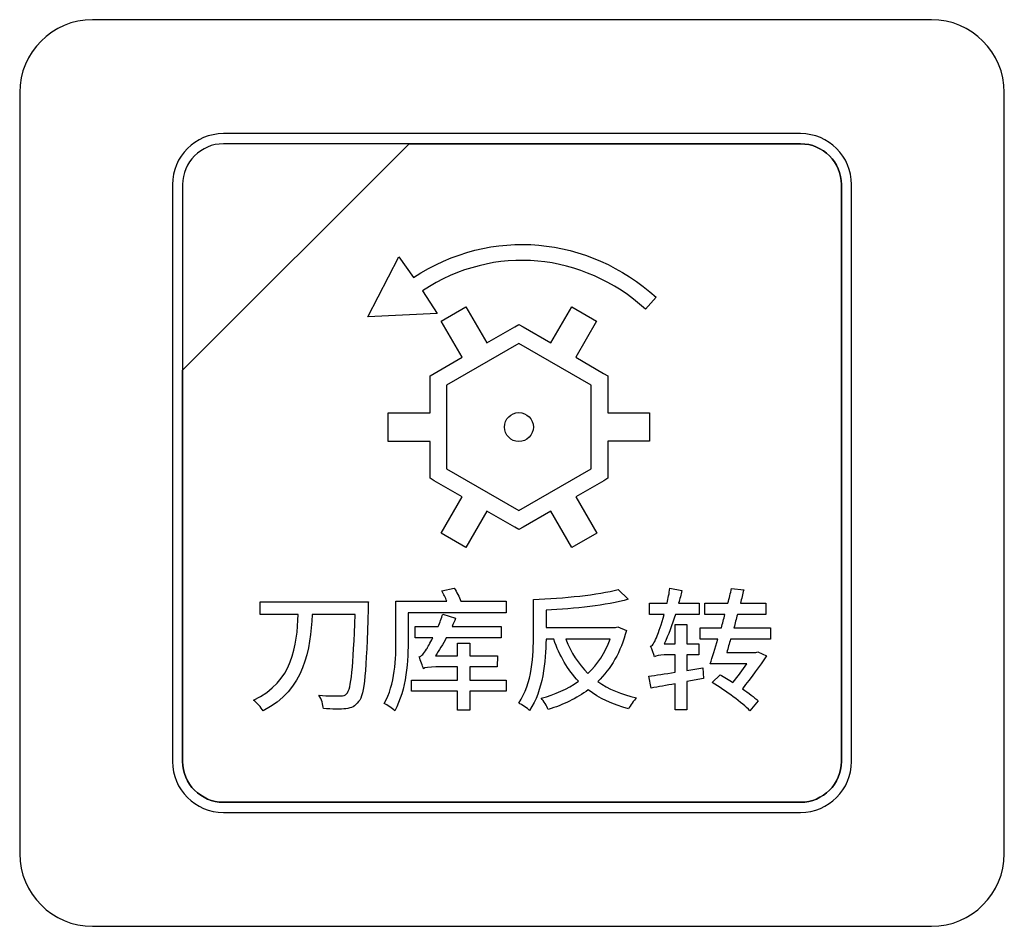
# Model space of a CAD drawing. Header units: millimetres. Extents: x 7146 to 9108, y -1574 to -663.
# Tile 96 of 256: x 7371 to 7392, y -1289 to -1270. Entities that reach past the tile are written whole.
import ezdxf

# ---------------------------------------------------------------- set-up
doc = ezdxf.new("R2010")
doc.units = ezdxf.units.MM
doc.header["$LTSCALE"] = 3

msp = doc.modelspace()

# ---------------------------------------------------------------- linework, layer by layer
at = {"linetype": 'Continuous', "lineweight": 30}
for points, knots in [([(7372.887, -1269.87), (7372.887, -1269.87), (7390.187, -1269.87), (7390.187, -1269.87), (7390.187, -1269.87), (7391.012, -1269.87), (7391.687, -1270.545), (7391.687, -1271.37), (7391.687, -1271.37), (7391.687, -1271.37), (7391.687, -1287.07), (7391.687, -1287.07), (7391.687, -1287.07), (7391.687, -1287.895), (7391.012, -1288.57), (7390.187, -1288.57), (7390.187, -1288.57), (7390.187, -1288.57), (7372.887, -1288.57), (7372.887, -1288.57), (7372.887, -1288.57), (7372.062, -1288.57), (7371.387, -1287.895), (7371.387, -1287.07), (7371.387, -1287.07), (7371.387, -1287.07), (7371.387, -1271.37), (7371.387, -1271.37), (7371.387, -1271.37), (7371.387, -1270.545), (7372.062, -1269.87), (7372.887, -1269.87)], [0, 0, 0, 0, 0.111111, 0.111111, 0.111111, 0.111111, 0.222222, 0.222222, 0.222222, 0.222222, 0.333333, 0.333333, 0.333333, 0.333333, 0.444444, 0.444444, 0.444444, 0.444444, 0.555556, 0.555556, 0.555556, 0.555556, 0.666667, 0.666667, 0.666667, 0.666667, 0.777778, 0.777778, 0.777778, 0.777778, 1, 1, 1, 1]), ([(7372.887, -1269.87), (7372.887, -1269.87), (7390.187, -1269.87), (7390.187, -1269.87), (7390.187, -1269.87), (7391.012, -1269.87), (7391.687, -1270.545), (7391.687, -1271.37), (7391.687, -1271.37), (7391.687, -1271.37), (7391.687, -1287.07), (7391.687, -1287.07), (7391.687, -1287.07), (7391.687, -1287.895), (7391.012, -1288.57), (7390.187, -1288.57), (7390.187, -1288.57), (7390.187, -1288.57), (7372.887, -1288.57), (7372.887, -1288.57), (7372.887, -1288.57), (7372.062, -1288.57), (7371.387, -1287.895), (7371.387, -1287.07), (7371.387, -1287.07), (7371.387, -1287.07), (7371.387, -1271.37), (7371.387, -1271.37), (7371.387, -1271.37), (7371.387, -1270.545), (7372.062, -1269.87), (7372.887, -1269.87)], [0, 0, 0, 0, 0.111111, 0.111111, 0.111111, 0.111111, 0.222222, 0.222222, 0.222222, 0.222222, 0.333333, 0.333333, 0.333333, 0.333333, 0.444444, 0.444444, 0.444444, 0.444444, 0.555556, 0.555556, 0.555556, 0.555556, 0.666667, 0.666667, 0.666667, 0.666667, 0.777778, 0.777778, 0.777778, 0.777778, 1, 1, 1, 1]), ([(7375.587, -1272.22), (7375.587, -1272.22), (7387.487, -1272.22), (7387.487, -1272.22), (7387.487, -1272.22), (7388.064, -1272.22), (7388.537, -1272.692), (7388.537, -1273.27), (7388.537, -1273.27), (7388.537, -1273.27), (7388.537, -1285.17), (7388.537, -1285.17), (7388.537, -1285.17), (7388.537, -1285.747), (7388.064, -1286.22), (7387.487, -1286.22), (7387.487, -1286.22), (7387.487, -1286.22), (7375.587, -1286.22), (7375.587, -1286.22), (7375.587, -1286.22), (7375.009, -1286.22), (7374.537, -1285.747), (7374.537, -1285.17), (7374.537, -1285.17), (7374.537, -1285.17), (7374.537, -1273.27), (7374.537, -1273.27), (7374.537, -1273.27), (7374.537, -1272.692), (7375.009, -1272.22), (7375.587, -1272.22)], [0, 0, 0, 0, 0.111111, 0.111111, 0.111111, 0.111111, 0.222222, 0.222222, 0.222222, 0.222222, 0.333333, 0.333333, 0.333333, 0.333333, 0.444444, 0.444444, 0.444444, 0.444444, 0.555556, 0.555556, 0.555556, 0.555556, 0.666667, 0.666667, 0.666667, 0.666667, 0.777778, 0.777778, 0.777778, 0.777778, 1, 1, 1, 1]), ([(7375.587, -1272.22), (7375.587, -1272.22), (7387.487, -1272.22), (7387.487, -1272.22), (7387.487, -1272.22), (7388.064, -1272.22), (7388.537, -1272.692), (7388.537, -1273.27), (7388.537, -1273.27), (7388.537, -1273.27), (7388.537, -1285.17), (7388.537, -1285.17), (7388.537, -1285.17), (7388.537, -1285.747), (7388.064, -1286.22), (7387.487, -1286.22), (7387.487, -1286.22), (7387.487, -1286.22), (7375.587, -1286.22), (7375.587, -1286.22), (7375.587, -1286.22), (7375.009, -1286.22), (7374.537, -1285.747), (7374.537, -1285.17), (7374.537, -1285.17), (7374.537, -1285.17), (7374.537, -1273.27), (7374.537, -1273.27), (7374.537, -1273.27), (7374.537, -1272.692), (7375.009, -1272.22), (7375.587, -1272.22)], [0, 0, 0, 0, 0.111111, 0.111111, 0.111111, 0.111111, 0.222222, 0.222222, 0.222222, 0.222222, 0.333333, 0.333333, 0.333333, 0.333333, 0.444444, 0.444444, 0.444444, 0.444444, 0.555556, 0.555556, 0.555556, 0.555556, 0.666667, 0.666667, 0.666667, 0.666667, 0.777778, 0.777778, 0.777778, 0.777778, 1, 1, 1, 1]), ([(7375.587, -1272.22), (7375.587, -1272.22), (7387.487, -1272.22), (7387.487, -1272.22), (7387.487, -1272.22), (7388.064, -1272.22), (7388.537, -1272.692), (7388.537, -1273.27), (7388.537, -1273.27), (7388.537, -1273.27), (7388.537, -1285.17), (7388.537, -1285.17), (7388.537, -1285.17), (7388.537, -1285.747), (7388.064, -1286.22), (7387.487, -1286.22), (7387.487, -1286.22), (7387.487, -1286.22), (7375.587, -1286.22), (7375.587, -1286.22), (7375.587, -1286.22), (7375.009, -1286.22), (7374.537, -1285.747), (7374.537, -1285.17), (7374.537, -1285.17), (7374.537, -1285.17), (7374.537, -1273.27), (7374.537, -1273.27), (7374.537, -1273.27), (7374.537, -1272.692), (7375.009, -1272.22), (7375.587, -1272.22)], [0, 0, 0, 0, 0.111111, 0.111111, 0.111111, 0.111111, 0.222222, 0.222222, 0.222222, 0.222222, 0.333333, 0.333333, 0.333333, 0.333333, 0.444444, 0.444444, 0.444444, 0.444444, 0.555556, 0.555556, 0.555556, 0.555556, 0.666667, 0.666667, 0.666667, 0.666667, 0.777778, 0.777778, 0.777778, 0.777778, 1, 1, 1, 1]), ([(7375.587, -1272.22), (7375.587, -1272.22), (7387.487, -1272.22), (7387.487, -1272.22), (7387.487, -1272.22), (7388.064, -1272.22), (7388.537, -1272.692), (7388.537, -1273.27), (7388.537, -1273.27), (7388.537, -1273.27), (7388.537, -1285.17), (7388.537, -1285.17), (7388.537, -1285.17), (7388.537, -1285.747), (7388.064, -1286.22), (7387.487, -1286.22), (7387.487, -1286.22), (7387.487, -1286.22), (7375.587, -1286.22), (7375.587, -1286.22), (7375.587, -1286.22), (7375.009, -1286.22), (7374.537, -1285.747), (7374.537, -1285.17), (7374.537, -1285.17), (7374.537, -1285.17), (7374.537, -1273.27), (7374.537, -1273.27), (7374.537, -1273.27), (7374.537, -1272.692), (7375.009, -1272.22), (7375.587, -1272.22)], [0, 0, 0, 0, 0.111111, 0.111111, 0.111111, 0.111111, 0.222222, 0.222222, 0.222222, 0.222222, 0.333333, 0.333333, 0.333333, 0.333333, 0.444444, 0.444444, 0.444444, 0.444444, 0.555556, 0.555556, 0.555556, 0.555556, 0.666667, 0.666667, 0.666667, 0.666667, 0.777778, 0.777778, 0.777778, 0.777778, 1, 1, 1, 1]), ([(7375.587, -1272.43), (7375.587, -1272.43), (7379.418, -1272.43), (7379.418, -1272.43), (7379.418, -1272.43), (7379.418, -1272.43), (7374.747, -1277.1), (7374.747, -1277.1), (7374.747, -1277.1), (7374.747, -1277.1), (7374.747, -1273.27), (7374.747, -1273.27), (7374.747, -1273.27), (7374.747, -1272.808), (7375.125, -1272.43), (7375.587, -1272.43)], [0, 0, 0, 0, 0.2, 0.2, 0.2, 0.2, 0.4, 0.4, 0.4, 0.4, 0.6, 0.6, 0.6, 0.6, 1, 1, 1, 1]), ([(7379.418, -1272.43), (7379.418, -1272.43), (7379.43, -1272.43), (7379.43, -1272.43), (7379.43, -1272.43), (7379.43, -1272.43), (7387.487, -1272.43), (7387.487, -1272.43), (7387.487, -1272.43), (7387.949, -1272.43), (7388.327, -1272.808), (7388.327, -1273.27), (7388.327, -1273.27), (7388.327, -1273.27), (7388.327, -1285.17), (7388.327, -1285.17), (7388.327, -1285.17), (7388.327, -1285.632), (7387.949, -1286.01), (7387.487, -1286.01), (7387.487, -1286.01), (7387.487, -1286.01), (7375.587, -1286.01), (7375.587, -1286.01), (7375.587, -1286.01), (7375.125, -1286.01), (7374.747, -1285.632), (7374.747, -1285.17), (7374.747, -1285.17), (7374.747, -1285.17), (7374.747, -1277.19), (7374.747, -1277.19), (7374.747, -1277.19), (7374.747, -1277.19), (7374.747, -1277.1), (7374.747, -1277.1), (7374.747, -1277.1), (7374.747, -1277.1), (7379.418, -1272.43), (7379.418, -1272.43)], [0, 0, 0, 0, 0.090909, 0.090909, 0.090909, 0.090909, 0.181818, 0.181818, 0.181818, 0.181818, 0.272727, 0.272727, 0.272727, 0.272727, 0.363636, 0.363636, 0.363636, 0.363636, 0.454545, 0.454545, 0.454545, 0.454545, 0.545455, 0.545455, 0.545455, 0.545455, 0.636364, 0.636364, 0.636364, 0.636364, 0.727273, 0.727273, 0.727273, 0.727273, 0.818182, 0.818182, 0.818182, 0.818182, 1, 1, 1, 1]), ([(7388.327, -1285.17), (7388.327, -1285.17), (7388.327, -1273.27), (7388.327, -1273.27), (7388.327, -1273.27), (7388.327, -1272.808), (7387.949, -1272.43), (7387.487, -1272.43), (7387.487, -1272.43), (7387.487, -1272.43), (7379.43, -1272.43), (7379.43, -1272.43), (7379.43, -1272.43), (7379.43, -1272.43), (7379.418, -1272.43), (7379.418, -1272.43), (7379.418, -1272.43), (7379.418, -1272.43), (7374.747, -1277.1), (7374.747, -1277.1), (7374.747, -1277.1), (7374.747, -1277.1), (7374.747, -1277.19), (7374.747, -1277.19), (7374.747, -1277.19), (7374.747, -1277.19), (7374.747, -1285.17), (7374.747, -1285.17), (7374.747, -1285.17), (7374.747, -1285.632), (7375.125, -1286.01), (7375.587, -1286.01), (7375.587, -1286.01), (7375.587, -1286.01), (7387.487, -1286.01), (7387.487, -1286.01), (7387.487, -1286.01), (7387.949, -1286.01), (7388.327, -1285.632), (7388.327, -1285.17)], [0, 0, 0, 0, 0.090909, 0.090909, 0.090909, 0.090909, 0.181818, 0.181818, 0.181818, 0.181818, 0.272727, 0.272727, 0.272727, 0.272727, 0.363636, 0.363636, 0.363636, 0.363636, 0.454545, 0.454545, 0.454545, 0.454545, 0.545455, 0.545455, 0.545455, 0.545455, 0.636364, 0.636364, 0.636364, 0.636364, 0.727273, 0.727273, 0.727273, 0.727273, 0.818182, 0.818182, 0.818182, 0.818182, 1, 1, 1, 1]), ([(7375.587, -1272.43), (7375.587, -1272.43), (7379.418, -1272.43), (7379.418, -1272.43), (7379.418, -1272.43), (7379.418, -1272.43), (7374.747, -1277.1), (7374.747, -1277.1), (7374.747, -1277.1), (7374.747, -1277.1), (7374.747, -1273.27), (7374.747, -1273.27), (7374.747, -1273.27), (7374.747, -1272.808), (7375.125, -1272.43), (7375.587, -1272.43)], [0, 0, 0, 0, 0.2, 0.2, 0.2, 0.2, 0.4, 0.4, 0.4, 0.4, 0.6, 0.6, 0.6, 0.6, 1, 1, 1, 1]), ([(7379.418, -1272.43), (7379.418, -1272.43), (7379.43, -1272.43), (7379.43, -1272.43), (7379.43, -1272.43), (7379.43, -1272.43), (7387.487, -1272.43), (7387.487, -1272.43), (7387.487, -1272.43), (7387.949, -1272.43), (7388.327, -1272.808), (7388.327, -1273.27), (7388.327, -1273.27), (7388.327, -1273.27), (7388.327, -1285.17), (7388.327, -1285.17), (7388.327, -1285.17), (7388.327, -1285.632), (7387.949, -1286.01), (7387.487, -1286.01), (7387.487, -1286.01), (7387.487, -1286.01), (7375.587, -1286.01), (7375.587, -1286.01), (7375.587, -1286.01), (7375.125, -1286.01), (7374.747, -1285.632), (7374.747, -1285.17), (7374.747, -1285.17), (7374.747, -1285.17), (7374.747, -1277.19), (7374.747, -1277.19), (7374.747, -1277.19), (7374.747, -1277.19), (7374.747, -1277.1), (7374.747, -1277.1), (7374.747, -1277.1), (7374.747, -1277.1), (7379.418, -1272.43), (7379.418, -1272.43)], [0, 0, 0, 0, 0.090909, 0.090909, 0.090909, 0.090909, 0.181818, 0.181818, 0.181818, 0.181818, 0.272727, 0.272727, 0.272727, 0.272727, 0.363636, 0.363636, 0.363636, 0.363636, 0.454545, 0.454545, 0.454545, 0.454545, 0.545455, 0.545455, 0.545455, 0.545455, 0.636364, 0.636364, 0.636364, 0.636364, 0.727273, 0.727273, 0.727273, 0.727273, 0.818182, 0.818182, 0.818182, 0.818182, 1, 1, 1, 1]), ([(7388.327, -1285.17), (7388.327, -1285.17), (7388.327, -1273.27), (7388.327, -1273.27), (7388.327, -1273.27), (7388.327, -1272.808), (7387.949, -1272.43), (7387.487, -1272.43), (7387.487, -1272.43), (7387.487, -1272.43), (7379.43, -1272.43), (7379.43, -1272.43), (7379.43, -1272.43), (7379.43, -1272.43), (7379.418, -1272.43), (7379.418, -1272.43), (7379.418, -1272.43), (7379.418, -1272.43), (7374.747, -1277.1), (7374.747, -1277.1), (7374.747, -1277.1), (7374.747, -1277.1), (7374.747, -1277.19), (7374.747, -1277.19), (7374.747, -1277.19), (7374.747, -1277.19), (7374.747, -1285.17), (7374.747, -1285.17), (7374.747, -1285.17), (7374.747, -1285.632), (7375.125, -1286.01), (7375.587, -1286.01), (7375.587, -1286.01), (7375.587, -1286.01), (7387.487, -1286.01), (7387.487, -1286.01), (7387.487, -1286.01), (7387.949, -1286.01), (7388.327, -1285.632), (7388.327, -1285.17)], [0, 0, 0, 0, 0.090909, 0.090909, 0.090909, 0.090909, 0.181818, 0.181818, 0.181818, 0.181818, 0.272727, 0.272727, 0.272727, 0.272727, 0.363636, 0.363636, 0.363636, 0.363636, 0.454545, 0.454545, 0.454545, 0.454545, 0.545455, 0.545455, 0.545455, 0.545455, 0.636364, 0.636364, 0.636364, 0.636364, 0.727273, 0.727273, 0.727273, 0.727273, 0.818182, 0.818182, 0.818182, 0.818182, 1, 1, 1, 1]), ([(7375.587, -1272.43), (7375.587, -1272.43), (7379.418, -1272.43), (7379.418, -1272.43), (7379.418, -1272.43), (7379.418, -1272.43), (7374.747, -1277.1), (7374.747, -1277.1), (7374.747, -1277.1), (7374.747, -1277.1), (7374.747, -1273.27), (7374.747, -1273.27), (7374.747, -1273.27), (7374.747, -1272.808), (7375.125, -1272.43), (7375.587, -1272.43)], [0, 0, 0, 0, 0.2, 0.2, 0.2, 0.2, 0.4, 0.4, 0.4, 0.4, 0.6, 0.6, 0.6, 0.6, 1, 1, 1, 1]), ([(7379.418, -1272.43), (7379.418, -1272.43), (7379.43, -1272.43), (7379.43, -1272.43), (7379.43, -1272.43), (7379.43, -1272.43), (7387.487, -1272.43), (7387.487, -1272.43), (7387.487, -1272.43), (7387.949, -1272.43), (7388.327, -1272.808), (7388.327, -1273.27), (7388.327, -1273.27), (7388.327, -1273.27), (7388.327, -1285.17), (7388.327, -1285.17), (7388.327, -1285.17), (7388.327, -1285.632), (7387.949, -1286.01), (7387.487, -1286.01), (7387.487, -1286.01), (7387.487, -1286.01), (7375.587, -1286.01), (7375.587, -1286.01), (7375.587, -1286.01), (7375.125, -1286.01), (7374.747, -1285.632), (7374.747, -1285.17), (7374.747, -1285.17), (7374.747, -1285.17), (7374.747, -1277.19), (7374.747, -1277.19), (7374.747, -1277.19), (7374.747, -1277.19), (7374.747, -1277.1), (7374.747, -1277.1), (7374.747, -1277.1), (7374.747, -1277.1), (7379.418, -1272.43), (7379.418, -1272.43)], [0, 0, 0, 0, 0.090909, 0.090909, 0.090909, 0.090909, 0.181818, 0.181818, 0.181818, 0.181818, 0.272727, 0.272727, 0.272727, 0.272727, 0.363636, 0.363636, 0.363636, 0.363636, 0.454545, 0.454545, 0.454545, 0.454545, 0.545455, 0.545455, 0.545455, 0.545455, 0.636364, 0.636364, 0.636364, 0.636364, 0.727273, 0.727273, 0.727273, 0.727273, 0.818182, 0.818182, 0.818182, 0.818182, 1, 1, 1, 1]), ([(7388.327, -1285.17), (7388.327, -1285.17), (7388.327, -1273.27), (7388.327, -1273.27), (7388.327, -1273.27), (7388.327, -1272.808), (7387.949, -1272.43), (7387.487, -1272.43), (7387.487, -1272.43), (7387.487, -1272.43), (7379.43, -1272.43), (7379.43, -1272.43), (7379.43, -1272.43), (7379.43, -1272.43), (7379.418, -1272.43), (7379.418, -1272.43), (7379.418, -1272.43), (7379.418, -1272.43), (7374.747, -1277.1), (7374.747, -1277.1), (7374.747, -1277.1), (7374.747, -1277.1), (7374.747, -1277.19), (7374.747, -1277.19), (7374.747, -1277.19), (7374.747, -1277.19), (7374.747, -1285.17), (7374.747, -1285.17), (7374.747, -1285.17), (7374.747, -1285.632), (7375.125, -1286.01), (7375.587, -1286.01), (7375.587, -1286.01), (7375.587, -1286.01), (7387.487, -1286.01), (7387.487, -1286.01), (7387.487, -1286.01), (7387.949, -1286.01), (7388.327, -1285.632), (7388.327, -1285.17)], [0, 0, 0, 0, 0.090909, 0.090909, 0.090909, 0.090909, 0.181818, 0.181818, 0.181818, 0.181818, 0.272727, 0.272727, 0.272727, 0.272727, 0.363636, 0.363636, 0.363636, 0.363636, 0.454545, 0.454545, 0.454545, 0.454545, 0.545455, 0.545455, 0.545455, 0.545455, 0.636364, 0.636364, 0.636364, 0.636364, 0.727273, 0.727273, 0.727273, 0.727273, 0.818182, 0.818182, 0.818182, 0.818182, 1, 1, 1, 1]), ([(7375.587, -1272.43), (7375.587, -1272.43), (7379.418, -1272.43), (7379.418, -1272.43), (7379.418, -1272.43), (7379.418, -1272.43), (7374.747, -1277.1), (7374.747, -1277.1), (7374.747, -1277.1), (7374.747, -1277.1), (7374.747, -1273.27), (7374.747, -1273.27), (7374.747, -1273.27), (7374.747, -1272.808), (7375.125, -1272.43), (7375.587, -1272.43)], [0, 0, 0, 0, 0.2, 0.2, 0.2, 0.2, 0.4, 0.4, 0.4, 0.4, 0.6, 0.6, 0.6, 0.6, 1, 1, 1, 1]), ([(7379.418, -1272.43), (7379.418, -1272.43), (7379.43, -1272.43), (7379.43, -1272.43), (7379.43, -1272.43), (7379.43, -1272.43), (7387.487, -1272.43), (7387.487, -1272.43), (7387.487, -1272.43), (7387.949, -1272.43), (7388.327, -1272.808), (7388.327, -1273.27), (7388.327, -1273.27), (7388.327, -1273.27), (7388.327, -1285.17), (7388.327, -1285.17), (7388.327, -1285.17), (7388.327, -1285.632), (7387.949, -1286.01), (7387.487, -1286.01), (7387.487, -1286.01), (7387.487, -1286.01), (7375.587, -1286.01), (7375.587, -1286.01), (7375.587, -1286.01), (7375.125, -1286.01), (7374.747, -1285.632), (7374.747, -1285.17), (7374.747, -1285.17), (7374.747, -1285.17), (7374.747, -1277.19), (7374.747, -1277.19), (7374.747, -1277.19), (7374.747, -1277.19), (7374.747, -1277.1), (7374.747, -1277.1), (7374.747, -1277.1), (7374.747, -1277.1), (7379.418, -1272.43), (7379.418, -1272.43)], [0, 0, 0, 0, 0.090909, 0.090909, 0.090909, 0.090909, 0.181818, 0.181818, 0.181818, 0.181818, 0.272727, 0.272727, 0.272727, 0.272727, 0.363636, 0.363636, 0.363636, 0.363636, 0.454545, 0.454545, 0.454545, 0.454545, 0.545455, 0.545455, 0.545455, 0.545455, 0.636364, 0.636364, 0.636364, 0.636364, 0.727273, 0.727273, 0.727273, 0.727273, 0.818182, 0.818182, 0.818182, 0.818182, 1, 1, 1, 1]), ([(7388.327, -1285.17), (7388.327, -1285.17), (7388.327, -1273.27), (7388.327, -1273.27), (7388.327, -1273.27), (7388.327, -1272.808), (7387.949, -1272.43), (7387.487, -1272.43), (7387.487, -1272.43), (7387.487, -1272.43), (7379.43, -1272.43), (7379.43, -1272.43), (7379.43, -1272.43), (7379.43, -1272.43), (7379.418, -1272.43), (7379.418, -1272.43), (7379.418, -1272.43), (7379.418, -1272.43), (7374.747, -1277.1), (7374.747, -1277.1), (7374.747, -1277.1), (7374.747, -1277.1), (7374.747, -1277.19), (7374.747, -1277.19), (7374.747, -1277.19), (7374.747, -1277.19), (7374.747, -1285.17), (7374.747, -1285.17), (7374.747, -1285.17), (7374.747, -1285.632), (7375.125, -1286.01), (7375.587, -1286.01), (7375.587, -1286.01), (7375.587, -1286.01), (7387.487, -1286.01), (7387.487, -1286.01), (7387.487, -1286.01), (7387.949, -1286.01), (7388.327, -1285.632), (7388.327, -1285.17)], [0, 0, 0, 0, 0.090909, 0.090909, 0.090909, 0.090909, 0.181818, 0.181818, 0.181818, 0.181818, 0.272727, 0.272727, 0.272727, 0.272727, 0.363636, 0.363636, 0.363636, 0.363636, 0.454545, 0.454545, 0.454545, 0.454545, 0.545455, 0.545455, 0.545455, 0.545455, 0.636364, 0.636364, 0.636364, 0.636364, 0.727273, 0.727273, 0.727273, 0.727273, 0.818182, 0.818182, 0.818182, 0.818182, 1, 1, 1, 1]), ([(7379.997, -1275.933), (7379.997, -1275.933), (7379.694, -1275.46), (7379.694, -1275.46), (7379.694, -1275.46), (7381.178, -1274.482), (7383.004, -1274.681), (7384.291, -1275.84), (7384.291, -1275.84), (7384.291, -1275.84), (7384.51, -1275.596), (7384.51, -1275.596), (7384.51, -1275.596), (7383.111, -1274.336), (7381.117, -1274.125), (7379.507, -1275.189), (7379.507, -1275.189), (7379.507, -1275.189), (7379.207, -1274.758), (7379.207, -1274.758), (7379.207, -1274.758), (7379.207, -1274.758), (7378.564, -1275.996), (7378.564, -1275.996), (7378.564, -1275.996), (7378.564, -1275.996), (7379.997, -1275.933), (7379.997, -1275.933)], [0, 0, 0, 0, 0.125, 0.125, 0.125, 0.125, 0.25, 0.25, 0.25, 0.25, 0.375, 0.375, 0.375, 0.375, 0.5, 0.5, 0.5, 0.5, 0.625, 0.625, 0.625, 0.625, 0.75, 0.75, 0.75, 0.75, 1, 1, 1, 1]), ([(7382.771, -1275.79), (7382.771, -1275.79), (7382.339, -1276.537), (7382.339, -1276.537), (7382.339, -1276.537), (7382.339, -1276.537), (7381.764, -1276.206), (7381.764, -1276.206), (7381.764, -1276.206), (7381.764, -1276.206), (7381.679, -1276.157), (7381.679, -1276.157), (7381.679, -1276.157), (7381.679, -1276.157), (7381.595, -1276.206), (7381.595, -1276.206), (7381.595, -1276.206), (7381.595, -1276.206), (7381.018, -1276.538), (7381.018, -1276.538), (7381.018, -1276.538), (7381.018, -1276.538), (7380.587, -1275.791), (7380.587, -1275.791), (7380.587, -1275.791), (7380.587, -1275.791), (7380.075, -1276.086), (7380.075, -1276.086), (7380.075, -1276.086), (7380.075, -1276.086), (7380.507, -1276.833), (7380.507, -1276.833), (7380.507, -1276.833), (7380.507, -1276.833), (7379.933, -1277.164), (7379.933, -1277.164), (7379.933, -1277.164), (7379.933, -1277.164), (7379.848, -1277.213), (7379.848, -1277.213), (7379.848, -1277.213), (7379.848, -1277.213), (7379.848, -1277.311), (7379.848, -1277.311), (7379.848, -1277.311), (7379.848, -1277.311), (7379.848, -1277.978), (7379.848, -1277.978), (7379.848, -1277.978), (7379.848, -1277.978), (7378.984, -1277.978), (7378.984, -1277.978), (7378.984, -1277.978), (7378.984, -1277.978), (7378.984, -1278.568), (7378.984, -1278.568), (7378.984, -1278.568), (7378.984, -1278.568), (7379.847, -1278.568), (7379.847, -1278.568), (7379.847, -1278.568), (7379.847, -1278.568), (7379.847, -1279.231), (7379.847, -1279.231), (7379.847, -1279.231), (7379.847, -1279.231), (7379.847, -1279.329), (7379.847, -1279.329), (7379.847, -1279.329), (7379.847, -1279.329), (7379.932, -1279.378), (7379.932, -1279.378), (7379.932, -1279.378), (7379.932, -1279.378), (7380.509, -1279.711), (7380.509, -1279.711), (7380.509, -1279.711), (7380.509, -1279.711), (7380.077, -1280.459), (7380.077, -1280.459), (7380.077, -1280.459), (7380.077, -1280.459), (7380.588, -1280.754), (7380.588, -1280.754), (7380.588, -1280.754), (7380.588, -1280.754), (7381.02, -1280.007), (7381.02, -1280.007), (7381.02, -1280.007), (7381.02, -1280.007), (7381.594, -1280.338), (7381.594, -1280.338), (7381.594, -1280.338), (7381.594, -1280.338), (7381.679, -1280.388), (7381.679, -1280.388), (7381.679, -1280.388), (7381.679, -1280.388), (7381.765, -1280.338), (7381.765, -1280.338), (7381.765, -1280.338), (7381.765, -1280.338), (7382.34, -1280.006), (7382.34, -1280.006), (7382.34, -1280.006), (7382.34, -1280.006), (7382.772, -1280.753), (7382.772, -1280.753), (7382.772, -1280.753), (7382.772, -1280.753), (7383.284, -1280.458), (7383.284, -1280.458), (7383.284, -1280.458), (7383.284, -1280.458), (7382.852, -1279.71), (7382.852, -1279.71), (7382.852, -1279.71), (7382.852, -1279.71), (7383.427, -1279.378), (7383.427, -1279.378), (7383.427, -1279.378), (7383.427, -1279.378), (7383.512, -1279.329), (7383.512, -1279.329), (7383.512, -1279.329), (7383.512, -1279.329), (7383.512, -1279.23), (7383.512, -1279.23), (7383.512, -1279.23), (7383.512, -1279.23), (7383.511, -1278.566), (7383.511, -1278.566), (7383.511, -1278.566), (7383.511, -1278.566), (7384.375, -1278.566), (7384.375, -1278.566), (7384.375, -1278.566), (7384.375, -1278.566), (7384.375, -1277.976), (7384.375, -1277.976), (7384.375, -1277.976), (7384.375, -1277.976), (7383.511, -1277.976), (7383.511, -1277.976), (7383.511, -1277.976), (7383.511, -1277.976), (7383.511, -1277.312), (7383.511, -1277.312), (7383.511, -1277.312), (7383.511, -1277.312), (7383.511, -1277.214), (7383.511, -1277.214), (7383.511, -1277.214), (7383.511, -1277.214), (7383.426, -1277.164), (7383.426, -1277.164), (7383.426, -1277.164), (7383.426, -1277.164), (7382.85, -1276.833), (7382.85, -1276.833), (7382.85, -1276.833), (7382.85, -1276.833), (7383.282, -1276.085), (7383.282, -1276.085), (7383.282, -1276.085), (7383.282, -1276.085), (7382.771, -1275.79), (7382.771, -1275.79)], [0, 0, 0, 0, 0.023256, 0.023256, 0.023256, 0.023256, 0.046512, 0.046512, 0.046512, 0.046512, 0.069767, 0.069767, 0.069767, 0.069767, 0.093023, 0.093023, 0.093023, 0.093023, 0.116279, 0.116279, 0.116279, 0.116279, 0.139535, 0.139535, 0.139535, 0.139535, 0.162791, 0.162791, 0.162791, 0.162791, 0.186047, 0.186047, 0.186047, 0.186047, 0.209302, 0.209302, 0.209302, 0.209302, 0.232558, 0.232558, 0.232558, 0.232558, 0.255814, 0.255814, 0.255814, 0.255814, 0.27907, 0.27907, 0.27907, 0.27907, 0.302326, 0.302326, 0.302326, 0.302326, 0.325581, 0.325581, 0.325581, 0.325581, 0.348837, 0.348837, 0.348837, 0.348837, 0.372093, 0.372093, 0.372093, 0.372093, 0.395349, 0.395349, 0.395349, 0.395349, 0.418605, 0.418605, 0.418605, 0.418605, 0.44186, 0.44186, 0.44186, 0.44186, 0.465116, 0.465116, 0.465116, 0.465116, 0.488372, 0.488372, 0.488372, 0.488372, 0.511628, 0.511628, 0.511628, 0.511628, 0.534884, 0.534884, 0.534884, 0.534884, 0.55814, 0.55814, 0.55814, 0.55814, 0.581395, 0.581395, 0.581395, 0.581395, 0.604651, 0.604651, 0.604651, 0.604651, 0.627907, 0.627907, 0.627907, 0.627907, 0.651163, 0.651163, 0.651163, 0.651163, 0.674419, 0.674419, 0.674419, 0.674419, 0.697674, 0.697674, 0.697674, 0.697674, 0.72093, 0.72093, 0.72093, 0.72093, 0.744186, 0.744186, 0.744186, 0.744186, 0.767442, 0.767442, 0.767442, 0.767442, 0.790698, 0.790698, 0.790698, 0.790698, 0.813953, 0.813953, 0.813953, 0.813953, 0.837209, 0.837209, 0.837209, 0.837209, 0.860465, 0.860465, 0.860465, 0.860465, 0.883721, 0.883721, 0.883721, 0.883721, 0.906977, 0.906977, 0.906977, 0.906977, 0.930233, 0.930233, 0.930233, 0.930233, 0.953488, 0.953488, 0.953488, 0.953488, 1, 1, 1, 1]), ([(7381.679, -1276.549), (7381.679, -1276.549), (7383.171, -1277.41), (7383.171, -1277.41), (7383.171, -1277.41), (7383.171, -1277.41), (7383.172, -1279.132), (7383.172, -1279.132), (7383.172, -1279.132), (7383.172, -1279.132), (7381.679, -1279.994), (7381.679, -1279.994), (7381.679, -1279.994), (7381.679, -1279.994), (7380.187, -1279.133), (7380.187, -1279.133), (7380.187, -1279.133), (7380.187, -1279.133), (7380.188, -1277.409), (7380.188, -1277.409), (7380.188, -1277.409), (7380.188, -1277.409), (7381.679, -1276.549), (7381.679, -1276.549)], [0, 0, 0, 0, 0.142857, 0.142857, 0.142857, 0.142857, 0.285714, 0.285714, 0.285714, 0.285714, 0.428571, 0.428571, 0.428571, 0.428571, 0.571429, 0.571429, 0.571429, 0.571429, 0.714286, 0.714286, 0.714286, 0.714286, 1, 1, 1, 1]), ([(7381.679, -1277.974), (7381.515, -1277.974), (7381.381, -1278.108), (7381.381, -1278.272), (7381.381, -1278.272), (7381.381, -1278.436), (7381.515, -1278.57), (7381.679, -1278.57), (7381.679, -1278.57), (7381.844, -1278.57), (7381.977, -1278.436), (7381.977, -1278.272), (7381.977, -1278.272), (7381.977, -1278.108), (7381.844, -1277.974), (7381.679, -1277.974)], [0, 0, 0, 0, 0.2, 0.2, 0.2, 0.2, 0.4, 0.4, 0.4, 0.4, 0.6, 0.6, 0.6, 0.6, 1, 1, 1, 1]), ([(7380.481, -1281.864), (7380.451, -1281.779), (7380.396, -1281.672), (7380.344, -1281.593), (7380.344, -1281.593), (7380.344, -1281.593), (7380.092, -1281.653), (7380.092, -1281.653), (7380.092, -1281.653), (7380.128, -1281.716), (7380.166, -1281.795), (7380.194, -1281.864), (7380.194, -1281.864), (7380.194, -1281.864), (7379.145, -1281.864), (7379.145, -1281.864), (7379.145, -1281.864), (7379.145, -1281.864), (7379.145, -1282.638), (7379.145, -1282.638), (7379.145, -1282.638), (7379.145, -1283.035), (7379.126, -1283.588), (7378.904, -1283.974), (7378.904, -1283.974), (7378.962, -1284.002), (7379.077, -1284.076), (7379.118, -1284.122), (7379.118, -1284.122), (7379.361, -1283.706), (7379.397, -1283.065), (7379.397, -1282.638), (7379.397, -1282.638), (7379.397, -1282.638), (7379.397, -1282.102), (7379.397, -1282.102), (7379.397, -1282.102), (7379.397, -1282.102), (7381.415, -1282.102), (7381.415, -1282.102), (7381.415, -1282.102), (7381.415, -1282.102), (7381.415, -1281.864), (7381.415, -1281.864), (7381.415, -1281.864), (7381.415, -1281.864), (7380.481, -1281.864), (7380.481, -1281.864)], [0, 0, 0, 0, 0.076923, 0.076923, 0.076923, 0.076923, 0.153846, 0.153846, 0.153846, 0.153846, 0.230769, 0.230769, 0.230769, 0.230769, 0.307692, 0.307692, 0.307692, 0.307692, 0.384615, 0.384615, 0.384615, 0.384615, 0.461538, 0.461538, 0.461538, 0.461538, 0.538462, 0.538462, 0.538462, 0.538462, 0.615385, 0.615385, 0.615385, 0.615385, 0.692308, 0.692308, 0.692308, 0.692308, 0.769231, 0.769231, 0.769231, 0.769231, 0.846154, 0.846154, 0.846154, 0.846154, 1, 1, 1, 1]), ([(7383.718, -1282.392), (7383.718, -1282.392), (7383.671, -1282.406), (7383.671, -1282.406), (7383.671, -1282.406), (7383.671, -1282.406), (7382.24, -1282.406), (7382.24, -1282.406), (7382.24, -1282.406), (7382.24, -1282.406), (7382.24, -1282.047), (7382.24, -1282.047), (7382.24, -1282.047), (7382.831, -1282.02), (7383.483, -1281.954), (7383.934, -1281.823), (7383.934, -1281.823), (7383.934, -1281.823), (7383.723, -1281.62), (7383.723, -1281.62), (7383.723, -1281.62), (7383.321, -1281.738), (7382.601, -1281.801), (7381.98, -1281.828), (7381.98, -1281.828), (7381.98, -1281.828), (7381.98, -1282.553), (7381.98, -1282.553), (7381.98, -1282.553), (7381.98, -1282.972), (7381.955, -1283.555), (7381.676, -1283.966), (7381.676, -1283.966), (7381.739, -1283.993), (7381.851, -1284.07), (7381.9, -1284.117), (7381.9, -1284.117), (7382.174, -1283.711), (7382.232, -1283.101), (7382.24, -1282.649), (7382.24, -1282.649), (7382.24, -1282.649), (7382.399, -1282.649), (7382.399, -1282.649), (7382.399, -1282.649), (7382.519, -1282.994), (7382.686, -1283.282), (7382.908, -1283.514), (7382.908, -1283.514), (7382.683, -1283.676), (7382.42, -1283.791), (7382.141, -1283.865), (7382.141, -1283.865), (7382.19, -1283.922), (7382.253, -1284.026), (7382.286, -1284.095), (7382.286, -1284.095), (7382.587, -1284.004), (7382.867, -1283.873), (7383.11, -1283.69), (7383.11, -1283.69), (7383.335, -1283.867), (7383.611, -1283.996), (7383.94, -1284.081), (7383.94, -1284.081), (7383.975, -1284.015), (7384.049, -1283.911), (7384.104, -1283.859), (7384.104, -1283.859), (7383.789, -1283.788), (7383.524, -1283.676), (7383.305, -1283.52), (7383.305, -1283.52), (7383.576, -1283.257), (7383.781, -1282.915), (7383.896, -1282.466), (7383.896, -1282.466), (7383.896, -1282.466), (7383.718, -1282.392), (7383.718, -1282.392)], [0, 0, 0, 0, 0.047619, 0.047619, 0.047619, 0.047619, 0.095238, 0.095238, 0.095238, 0.095238, 0.142857, 0.142857, 0.142857, 0.142857, 0.190476, 0.190476, 0.190476, 0.190476, 0.238095, 0.238095, 0.238095, 0.238095, 0.285714, 0.285714, 0.285714, 0.285714, 0.333333, 0.333333, 0.333333, 0.333333, 0.380952, 0.380952, 0.380952, 0.380952, 0.428571, 0.428571, 0.428571, 0.428571, 0.47619, 0.47619, 0.47619, 0.47619, 0.52381, 0.52381, 0.52381, 0.52381, 0.571429, 0.571429, 0.571429, 0.571429, 0.619048, 0.619048, 0.619048, 0.619048, 0.666667, 0.666667, 0.666667, 0.666667, 0.714286, 0.714286, 0.714286, 0.714286, 0.761905, 0.761905, 0.761905, 0.761905, 0.809524, 0.809524, 0.809524, 0.809524, 0.857143, 0.857143, 0.857143, 0.857143, 0.904762, 0.904762, 0.904762, 0.904762, 1, 1, 1, 1]), ([(7385.474, -1283.235), (7385.474, -1283.235), (7385.143, -1283.29), (7385.143, -1283.29), (7385.143, -1283.29), (7385.143, -1283.29), (7385.143, -1282.972), (7385.143, -1282.972), (7385.143, -1282.972), (7385.143, -1282.972), (7385.386, -1282.972), (7385.386, -1282.972), (7385.386, -1282.972), (7385.386, -1282.972), (7385.386, -1282.742), (7385.386, -1282.742), (7385.386, -1282.742), (7385.386, -1282.742), (7385.143, -1282.742), (7385.143, -1282.742), (7385.143, -1282.742), (7385.143, -1282.742), (7385.143, -1282.343), (7385.143, -1282.343), (7385.143, -1282.343), (7385.143, -1282.343), (7384.899, -1282.343), (7384.899, -1282.343), (7384.899, -1282.343), (7384.899, -1282.343), (7384.899, -1282.742), (7384.899, -1282.742), (7384.899, -1282.742), (7384.899, -1282.742), (7384.677, -1282.742), (7384.677, -1282.742), (7384.677, -1282.742), (7384.759, -1282.562), (7384.836, -1282.351), (7384.907, -1282.135), (7384.907, -1282.135), (7384.907, -1282.135), (7385.397, -1282.135), (7385.397, -1282.135), (7385.397, -1282.135), (7385.397, -1282.135), (7385.397, -1281.902), (7385.397, -1281.902), (7385.397, -1281.902), (7385.397, -1281.902), (7384.973, -1281.902), (7384.973, -1281.902), (7384.973, -1281.902), (7384.998, -1281.817), (7385.02, -1281.729), (7385.039, -1281.645), (7385.039, -1281.645), (7385.039, -1281.645), (7384.792, -1281.598), (7384.792, -1281.598), (7384.792, -1281.598), (7384.779, -1281.699), (7384.757, -1281.803), (7384.735, -1281.902), (7384.735, -1281.902), (7384.735, -1281.902), (7384.373, -1281.902), (7384.373, -1281.902), (7384.373, -1281.902), (7384.373, -1281.902), (7384.373, -1282.135), (7384.373, -1282.135), (7384.373, -1282.135), (7384.373, -1282.135), (7384.677, -1282.135), (7384.677, -1282.135), (7384.677, -1282.135), (7384.617, -1282.343), (7384.56, -1282.512), (7384.532, -1282.575), (7384.532, -1282.575), (7384.483, -1282.693), (7384.445, -1282.778), (7384.395, -1282.792), (7384.395, -1282.792), (7384.425, -1282.852), (7384.458, -1282.964), (7384.472, -1283.011), (7384.472, -1283.011), (7384.494, -1282.989), (7384.584, -1282.972), (7384.675, -1282.972), (7384.675, -1282.972), (7384.675, -1282.972), (7384.899, -1282.972), (7384.899, -1282.972), (7384.899, -1282.972), (7384.899, -1282.972), (7384.899, -1283.328), (7384.899, -1283.328), (7384.899, -1283.328), (7384.694, -1283.361), (7384.505, -1283.391), (7384.357, -1283.41), (7384.357, -1283.41), (7384.357, -1283.41), (7384.409, -1283.657), (7384.409, -1283.657), (7384.409, -1283.657), (7384.554, -1283.632), (7384.721, -1283.599), (7384.899, -1283.569), (7384.899, -1283.569), (7384.899, -1283.569), (7384.899, -1284.106), (7384.899, -1284.106), (7384.899, -1284.106), (7384.899, -1284.106), (7385.143, -1284.106), (7385.143, -1284.106), (7385.143, -1284.106), (7385.143, -1284.106), (7385.143, -1283.523), (7385.143, -1283.523), (7385.143, -1283.523), (7385.143, -1283.523), (7385.482, -1283.457), (7385.482, -1283.457), (7385.482, -1283.457), (7385.482, -1283.457), (7385.474, -1283.235), (7385.474, -1283.235)], [0, 0, 0, 0, 0.029412, 0.029412, 0.029412, 0.029412, 0.058824, 0.058824, 0.058824, 0.058824, 0.088235, 0.088235, 0.088235, 0.088235, 0.117647, 0.117647, 0.117647, 0.117647, 0.147059, 0.147059, 0.147059, 0.147059, 0.176471, 0.176471, 0.176471, 0.176471, 0.205882, 0.205882, 0.205882, 0.205882, 0.235294, 0.235294, 0.235294, 0.235294, 0.264706, 0.264706, 0.264706, 0.264706, 0.294118, 0.294118, 0.294118, 0.294118, 0.323529, 0.323529, 0.323529, 0.323529, 0.352941, 0.352941, 0.352941, 0.352941, 0.382353, 0.382353, 0.382353, 0.382353, 0.411765, 0.411765, 0.411765, 0.411765, 0.441176, 0.441176, 0.441176, 0.441176, 0.470588, 0.470588, 0.470588, 0.470588, 0.5, 0.5, 0.5, 0.5, 0.529412, 0.529412, 0.529412, 0.529412, 0.558824, 0.558824, 0.558824, 0.558824, 0.588235, 0.588235, 0.588235, 0.588235, 0.617647, 0.617647, 0.617647, 0.617647, 0.647059, 0.647059, 0.647059, 0.647059, 0.676471, 0.676471, 0.676471, 0.676471, 0.705882, 0.705882, 0.705882, 0.705882, 0.735294, 0.735294, 0.735294, 0.735294, 0.764706, 0.764706, 0.764706, 0.764706, 0.794118, 0.794118, 0.794118, 0.794118, 0.823529, 0.823529, 0.823529, 0.823529, 0.852941, 0.852941, 0.852941, 0.852941, 0.882353, 0.882353, 0.882353, 0.882353, 0.911765, 0.911765, 0.911765, 0.911765, 0.941176, 0.941176, 0.941176, 0.941176, 1, 1, 1, 1]), ([(7386.865, -1282.647), (7386.865, -1282.647), (7386.865, -1282.411), (7386.865, -1282.411), (7386.865, -1282.411), (7386.865, -1282.411), (7386.112, -1282.411), (7386.112, -1282.411), (7386.112, -1282.411), (7386.136, -1282.321), (7386.158, -1282.228), (7386.183, -1282.137), (7386.183, -1282.137), (7386.183, -1282.137), (7386.769, -1282.137), (7386.769, -1282.137), (7386.769, -1282.137), (7386.769, -1282.137), (7386.769, -1281.905), (7386.769, -1281.905), (7386.769, -1281.905), (7386.769, -1281.905), (7386.246, -1281.905), (7386.246, -1281.905), (7386.246, -1281.905), (7386.271, -1281.812), (7386.292, -1281.716), (7386.314, -1281.631), (7386.314, -1281.631), (7386.314, -1281.631), (7386.063, -1281.601), (7386.063, -1281.601), (7386.063, -1281.601), (7386.041, -1281.699), (7386.016, -1281.801), (7385.989, -1281.905), (7385.989, -1281.905), (7385.989, -1281.905), (7385.515, -1281.905), (7385.515, -1281.905), (7385.515, -1281.905), (7385.515, -1281.905), (7385.515, -1282.137), (7385.515, -1282.137), (7385.515, -1282.137), (7385.515, -1282.137), (7385.928, -1282.137), (7385.928, -1282.137), (7385.928, -1282.137), (7385.904, -1282.228), (7385.879, -1282.321), (7385.854, -1282.411), (7385.854, -1282.411), (7385.854, -1282.411), (7385.416, -1282.411), (7385.416, -1282.411), (7385.416, -1282.411), (7385.416, -1282.411), (7385.416, -1282.647), (7385.416, -1282.647), (7385.416, -1282.647), (7385.416, -1282.647), (7385.783, -1282.647), (7385.783, -1282.647), (7385.783, -1282.647), (7385.729, -1282.838), (7385.671, -1283.016), (7385.622, -1283.158), (7385.622, -1283.158), (7385.622, -1283.158), (7386.377, -1283.158), (7386.377, -1283.158), (7386.377, -1283.158), (7386.292, -1283.279), (7386.191, -1283.413), (7386.093, -1283.539), (7386.093, -1283.539), (7386.005, -1283.484), (7385.912, -1283.429), (7385.827, -1283.38), (7385.827, -1283.38), (7385.827, -1283.38), (7385.663, -1283.544), (7385.663, -1283.544), (7385.663, -1283.544), (7385.945, -1283.711), (7386.282, -1283.961), (7386.443, -1284.122), (7386.443, -1284.122), (7386.443, -1284.122), (7386.613, -1283.919), (7386.613, -1283.919), (7386.613, -1283.919), (7386.533, -1283.848), (7386.416, -1283.761), (7386.287, -1283.668), (7386.287, -1283.668), (7386.462, -1283.446), (7386.648, -1283.197), (7386.785, -1282.994), (7386.785, -1282.994), (7386.785, -1282.994), (7386.605, -1282.907), (7386.605, -1282.907), (7386.605, -1282.907), (7386.605, -1282.907), (7386.563, -1282.92), (7386.563, -1282.92), (7386.563, -1282.92), (7386.563, -1282.92), (7385.967, -1282.92), (7385.967, -1282.92), (7385.967, -1282.92), (7385.991, -1282.833), (7386.016, -1282.742), (7386.043, -1282.647), (7386.043, -1282.647), (7386.043, -1282.647), (7386.865, -1282.647), (7386.865, -1282.647)], [0, 0, 0, 0, 0.032258, 0.032258, 0.032258, 0.032258, 0.064516, 0.064516, 0.064516, 0.064516, 0.096774, 0.096774, 0.096774, 0.096774, 0.129032, 0.129032, 0.129032, 0.129032, 0.16129, 0.16129, 0.16129, 0.16129, 0.193548, 0.193548, 0.193548, 0.193548, 0.225806, 0.225806, 0.225806, 0.225806, 0.258065, 0.258065, 0.258065, 0.258065, 0.290323, 0.290323, 0.290323, 0.290323, 0.322581, 0.322581, 0.322581, 0.322581, 0.354839, 0.354839, 0.354839, 0.354839, 0.387097, 0.387097, 0.387097, 0.387097, 0.419355, 0.419355, 0.419355, 0.419355, 0.451613, 0.451613, 0.451613, 0.451613, 0.483871, 0.483871, 0.483871, 0.483871, 0.516129, 0.516129, 0.516129, 0.516129, 0.548387, 0.548387, 0.548387, 0.548387, 0.580645, 0.580645, 0.580645, 0.580645, 0.612903, 0.612903, 0.612903, 0.612903, 0.645161, 0.645161, 0.645161, 0.645161, 0.677419, 0.677419, 0.677419, 0.677419, 0.709677, 0.709677, 0.709677, 0.709677, 0.741935, 0.741935, 0.741935, 0.741935, 0.774194, 0.774194, 0.774194, 0.774194, 0.806452, 0.806452, 0.806452, 0.806452, 0.83871, 0.83871, 0.83871, 0.83871, 0.870968, 0.870968, 0.870968, 0.870968, 0.903226, 0.903226, 0.903226, 0.903226, 0.935484, 0.935484, 0.935484, 0.935484, 1, 1, 1, 1]), ([(7376.344, -1281.88), (7376.344, -1281.88), (7376.344, -1282.137), (7376.344, -1282.137), (7376.344, -1282.137), (7376.344, -1282.137), (7377.129, -1282.137), (7377.129, -1282.137), (7377.129, -1282.137), (7377.105, -1282.772), (7377.022, -1283.525), (7376.209, -1283.903), (7376.209, -1283.903), (7376.281, -1283.961), (7376.365, -1284.054), (7376.404, -1284.125), (7376.404, -1284.125), (7377.266, -1283.692), (7377.381, -1282.855), (7377.417, -1282.137), (7377.417, -1282.137), (7377.417, -1282.137), (7378.301, -1282.137), (7378.301, -1282.137), (7378.301, -1282.137), (7378.265, -1283.227), (7378.224, -1283.679), (7378.128, -1283.774), (7378.128, -1283.774), (7378.096, -1283.81), (7378.063, -1283.821), (7378.005, -1283.818), (7378.005, -1283.818), (7377.931, -1283.818), (7377.753, -1283.821), (7377.556, -1283.805), (7377.556, -1283.805), (7377.611, -1283.881), (7377.644, -1284.004), (7377.649, -1284.078), (7377.649, -1284.078), (7377.822, -1284.089), (7378.008, -1284.095), (7378.112, -1284.081), (7378.112, -1284.081), (7378.227, -1284.065), (7378.301, -1284.034), (7378.375, -1283.936), (7378.375, -1283.936), (7378.498, -1283.785), (7378.531, -1283.325), (7378.572, -1282.02), (7378.572, -1282.02), (7378.575, -1281.981), (7378.575, -1281.88), (7378.575, -1281.88), (7378.575, -1281.88), (7378.575, -1281.88), (7376.344, -1281.88), (7376.344, -1281.88)], [0, 0, 0, 0, 0.0625, 0.0625, 0.0625, 0.0625, 0.125, 0.125, 0.125, 0.125, 0.1875, 0.1875, 0.1875, 0.1875, 0.25, 0.25, 0.25, 0.25, 0.3125, 0.3125, 0.3125, 0.3125, 0.375, 0.375, 0.375, 0.375, 0.4375, 0.4375, 0.4375, 0.4375, 0.5, 0.5, 0.5, 0.5, 0.5625, 0.5625, 0.5625, 0.5625, 0.625, 0.625, 0.625, 0.625, 0.6875, 0.6875, 0.6875, 0.6875, 0.75, 0.75, 0.75, 0.75, 0.8125, 0.8125, 0.8125, 0.8125, 0.875, 0.875, 0.875, 0.875, 1, 1, 1, 1]), ([(7380.665, -1283.219), (7380.665, -1283.219), (7381.234, -1283.219), (7381.234, -1283.219), (7381.234, -1283.219), (7381.234, -1283.219), (7381.237, -1282.991), (7381.237, -1282.991), (7381.237, -1282.991), (7381.237, -1282.991), (7380.665, -1282.991), (7380.665, -1282.991), (7380.665, -1282.991), (7380.665, -1282.991), (7380.665, -1282.731), (7380.665, -1282.731), (7380.665, -1282.731), (7380.665, -1282.731), (7380.413, -1282.731), (7380.413, -1282.731), (7380.413, -1282.731), (7380.413, -1282.731), (7380.413, -1282.991), (7380.413, -1282.991), (7380.413, -1282.991), (7380.413, -1282.991), (7379.961, -1282.991), (7379.961, -1282.991), (7379.961, -1282.991), (7380.035, -1282.879), (7380.112, -1282.753), (7380.183, -1282.619), (7380.183, -1282.619), (7380.183, -1282.619), (7381.311, -1282.619), (7381.311, -1282.619), (7381.311, -1282.619), (7381.311, -1282.619), (7381.311, -1282.389), (7381.311, -1282.389), (7381.311, -1282.389), (7381.311, -1282.389), (7380.3, -1282.389), (7380.3, -1282.389), (7380.3, -1282.389), (7380.328, -1282.332), (7380.35, -1282.272), (7380.374, -1282.217), (7380.374, -1282.217), (7380.374, -1282.217), (7380.109, -1282.129), (7380.109, -1282.129), (7380.109, -1282.129), (7380.084, -1282.217), (7380.049, -1282.304), (7380.013, -1282.389), (7380.013, -1282.389), (7380.013, -1282.389), (7379.542, -1282.389), (7379.542, -1282.389), (7379.542, -1282.389), (7379.542, -1282.389), (7379.542, -1282.619), (7379.542, -1282.619), (7379.542, -1282.619), (7379.542, -1282.619), (7379.906, -1282.619), (7379.906, -1282.619), (7379.906, -1282.619), (7379.849, -1282.731), (7379.799, -1282.816), (7379.775, -1282.855), (7379.775, -1282.855), (7379.717, -1282.942), (7379.674, -1283), (7379.622, -1283.013), (7379.622, -1283.013), (7379.652, -1283.079), (7379.695, -1283.205), (7379.709, -1283.257), (7379.709, -1283.257), (7379.731, -1283.232), (7379.838, -1283.219), (7379.969, -1283.219), (7379.969, -1283.219), (7379.969, -1283.219), (7380.413, -1283.219), (7380.413, -1283.219), (7380.413, -1283.219), (7380.413, -1283.219), (7380.413, -1283.49), (7380.413, -1283.49), (7380.413, -1283.49), (7380.413, -1283.49), (7379.468, -1283.49), (7379.468, -1283.49), (7379.468, -1283.49), (7379.468, -1283.49), (7379.468, -1283.722), (7379.468, -1283.722), (7379.468, -1283.722), (7379.468, -1283.722), (7380.413, -1283.722), (7380.413, -1283.722), (7380.413, -1283.722), (7380.413, -1283.722), (7380.413, -1284.108), (7380.413, -1284.108), (7380.413, -1284.108), (7380.413, -1284.108), (7380.665, -1284.108), (7380.665, -1284.108), (7380.665, -1284.108), (7380.665, -1284.108), (7380.665, -1283.722), (7380.665, -1283.722), (7380.665, -1283.722), (7380.665, -1283.722), (7381.415, -1283.722), (7381.415, -1283.722), (7381.415, -1283.722), (7381.415, -1283.722), (7381.415, -1283.49), (7381.415, -1283.49), (7381.415, -1283.49), (7381.415, -1283.49), (7380.665, -1283.49), (7380.665, -1283.49), (7380.665, -1283.49), (7380.665, -1283.49), (7380.665, -1283.219), (7380.665, -1283.219)], [0, 0, 0, 0, 0.029412, 0.029412, 0.029412, 0.029412, 0.058824, 0.058824, 0.058824, 0.058824, 0.088235, 0.088235, 0.088235, 0.088235, 0.117647, 0.117647, 0.117647, 0.117647, 0.147059, 0.147059, 0.147059, 0.147059, 0.176471, 0.176471, 0.176471, 0.176471, 0.205882, 0.205882, 0.205882, 0.205882, 0.235294, 0.235294, 0.235294, 0.235294, 0.264706, 0.264706, 0.264706, 0.264706, 0.294118, 0.294118, 0.294118, 0.294118, 0.323529, 0.323529, 0.323529, 0.323529, 0.352941, 0.352941, 0.352941, 0.352941, 0.382353, 0.382353, 0.382353, 0.382353, 0.411765, 0.411765, 0.411765, 0.411765, 0.441176, 0.441176, 0.441176, 0.441176, 0.470588, 0.470588, 0.470588, 0.470588, 0.5, 0.5, 0.5, 0.5, 0.529412, 0.529412, 0.529412, 0.529412, 0.558824, 0.558824, 0.558824, 0.558824, 0.588235, 0.588235, 0.588235, 0.588235, 0.617647, 0.617647, 0.617647, 0.617647, 0.647059, 0.647059, 0.647059, 0.647059, 0.676471, 0.676471, 0.676471, 0.676471, 0.705882, 0.705882, 0.705882, 0.705882, 0.735294, 0.735294, 0.735294, 0.735294, 0.764706, 0.764706, 0.764706, 0.764706, 0.794118, 0.794118, 0.794118, 0.794118, 0.823529, 0.823529, 0.823529, 0.823529, 0.852941, 0.852941, 0.852941, 0.852941, 0.882353, 0.882353, 0.882353, 0.882353, 0.911765, 0.911765, 0.911765, 0.911765, 0.941176, 0.941176, 0.941176, 0.941176, 1, 1, 1, 1]), ([(7383.559, -1282.649), (7383.458, -1282.931), (7383.299, -1283.164), (7383.102, -1283.353), (7383.102, -1283.353), (7382.902, -1283.158), (7382.754, -1282.926), (7382.65, -1282.649), (7382.65, -1282.649), (7382.65, -1282.649), (7383.559, -1282.649), (7383.559, -1282.649)], [0, 0, 0, 0, 0.25, 0.25, 0.25, 0.25, 0.5, 0.5, 0.5, 0.5, 1, 1, 1, 1])]:
    msp.add_open_spline(points, degree=3, knots=knots, dxfattribs=at)

doc.saveas('drawing.dxf')
